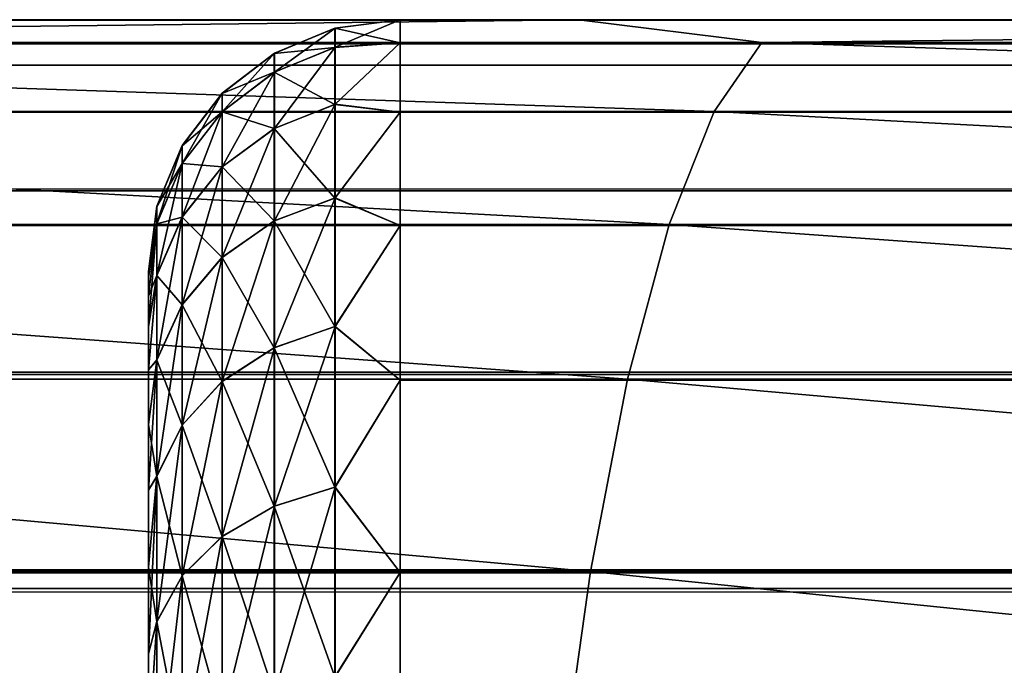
# Model space of a CAD drawing. Extents: x -547 to 547, y 0 to 578.
# Tile 98 of 256: x -529.002 to -528.22, y 577.487 to 578. Entities that reach past the tile are written whole.
import ezdxf

# ---------------------------------------------------------------- set-up
doc = ezdxf.new("R2010")
doc.units = 0
doc.header["$LTSCALE"] = 65.185185
for name, color, linetype in [('148', 7, 'CONTINUOUS'), ('2', 7, 'CONTINUOUS'), ('20', 7, 'CONTINUOUS'), ('212', 7, 'CONTINUOUS'), ('213', 7, 'CONTINUOUS'), ('237', 7, 'CONTINUOUS'), ('238', 7, 'CONTINUOUS'), ('239', 7, 'CONTINUOUS'), ('329', 7, 'CONTINUOUS'), ('719', 7, 'CONTINUOUS'), ('721', 7, 'CONTINUOUS')]:
    doc.layers.add(name, color=color, linetype=linetype)

msp = doc.modelspace()

# ---------------------------------------------------------------- linework, layer by layer
at = {"layer": '148', "color": 7, "linetype": 'CONTINUOUS'}
for points in [[(-528.9, 577.8, -66.5), (-528.9, 577.79509, -66.61301), (-528.9, 577.8, -51.5), (-528.9, 577.8, -66.5)], [(-528.9, 577.8, -51.5), (-528.9, 577.79509, -66.61301), (-528.9, 577.79509, -51.38699), (-528.9, 577.8, -51.5)], [(-528.9, 577.79509, -66.61301), (-528.9, 577.78039, -66.72486), (-528.9, 577.79509, -51.38699), (-528.9, 577.79509, -66.61301)], [(-528.9, 577.79509, -51.38699), (-528.9, 577.78039, -66.72486), (-528.9, 577.78039, -51.27514), (-528.9, 577.79509, -51.38699)], [(-528.9, 577.78039, -66.72486), (-528.9, 577.75583, -66.83588), (-528.9, 577.78039, -51.27514), (-528.9, 577.78039, -66.72486)], [(-528.9, 577.78039, -51.27514), (-528.9, 577.75583, -66.83588), (-528.9, 577.75583, -51.16412), (-528.9, 577.78039, -51.27514)], [(-528.9, 577.75583, -66.83588), (-528.9, 577.72179, -66.94408), (-528.9, 577.75583, -51.16412), (-528.9, 577.75583, -66.83588)], [(-528.9, 577.75583, -51.16412), (-528.9, 577.72179, -66.94408), (-528.9, 577.72179, -51.05592), (-528.9, 577.75583, -51.16412)], [(-528.9, 577.72179, -66.94408), (-528.9, 577.67834, -67.04908), (-528.9, 577.72179, -51.05592), (-528.9, 577.72179, -66.94408)], [(-528.9, 577.72179, -51.05592), (-528.9, 577.67834, -67.04908), (-528.9, 577.67834, -50.95092), (-528.9, 577.72179, -51.05592)], [(-528.9, 577.67834, -67.04908), (-528.9, 577.62602, -67.14965), (-528.9, 577.67834, -50.95092), (-528.9, 577.67834, -67.04908)], [(-528.9, 577.67834, -50.95092), (-528.9, 577.62602, -67.14965), (-528.9, 577.62602, -50.85035), (-528.9, 577.67834, -50.95092)], [(-528.9, 577.62602, -67.14965), (-528.9, 577.56498, -67.24552), (-528.9, 577.62602, -50.85035), (-528.9, 577.62602, -67.14965)], [(-528.9, 577.62602, -50.85035), (-528.9, 577.56498, -67.24552), (-528.9, 577.56498, -50.75448), (-528.9, 577.62602, -50.85035)], [(-528.9, 577.56498, -67.24552), (-528.9, 577.49593, -67.33551), (-528.9, 577.56498, -50.75448), (-528.9, 577.56498, -67.24552)], [(-528.9, 577.56498, -50.75448), (-528.9, 577.49593, -67.33551), (-528.9, 577.49593, -50.66449), (-528.9, 577.56498, -50.75448)], [(-528.9, 577.49593, -67.33551), (-528.9, 577.41924, -67.41924), (-528.9, 577.49593, -50.66449), (-528.9, 577.49593, -67.33551)], [(-528.9, 577.49593, -50.66449), (-528.9, 577.41924, -67.41924), (-528.9, 577.41924, -50.58076), (-528.9, 577.49593, -50.66449)]]:
    msp.add_3dface(points, dxfattribs=at)
at = {"layer": '2', "color": 7, "linetype": 'CONTINUOUS'}
for points in [[(528.7, 578, -66.5), (-528.7, 578, -66.5), (528.7, 578, -51.5), (528.7, 578, -66.5)], [(-528.7, 578, -66.5), (-528.7, 578, -51.5), (528.7, 578, -51.5), (-528.7, 578, -66.5)]]:
    msp.add_3dface(points, dxfattribs=at)
at = {"layer": '20', "color": 7, "linetype": 'CONTINUOUS'}
for points in [[(-530.5, 551.5, 42.9), (-545.5, 577.8, 42.9), (-349, 9.5, 42.9), (-530.5, 551.5, 42.9)], [(-545.5, 577.8, 42.9), (-545.5, 1.5, 42.9), (-349, 9.5, 42.9), (-545.5, 577.8, 42.9)]]:
    msp.add_3dface(points, dxfattribs=at)
at = {"layer": '212', "color": 7, "linetype": 'CONTINUOUS'}
for points in [[(528.7, 578, -66.5), (528.7, 577.98153, -66.73465), (-528.7, 578, -66.5), (528.7, 578, -66.5)], [(-528.7, 578, -66.5), (528.7, 577.98153, -66.73465), (-528.7, 577.98153, -66.73465), (-528.7, 578, -66.5)], [(528.7, 577.98153, -66.73465), (528.7, 577.92658, -66.96353), (-528.7, 577.98153, -66.73465), (528.7, 577.98153, -66.73465)], [(-528.7, 577.98153, -66.73465), (528.7, 577.92658, -66.96353), (-528.7, 577.92658, -66.96353), (-528.7, 577.98153, -66.73465)], [(528.7, 577.92658, -66.96353), (528.7, 577.83651, -67.18099), (-528.7, 577.92658, -66.96353), (528.7, 577.92658, -66.96353)], [(-528.7, 577.92658, -66.96353), (528.7, 577.83651, -67.18099), (-528.7, 577.83651, -67.18099), (-528.7, 577.92658, -66.96353)], [(528.7, 577.83651, -67.18099), (528.7, 577.71353, -67.38168), (-528.7, 577.83651, -67.18099), (528.7, 577.83651, -67.18099)], [(-528.7, 577.83651, -67.18099), (528.7, 577.71353, -67.38168), (-528.7, 577.71353, -67.38168), (-528.7, 577.83651, -67.18099)], [(528.7, 577.71353, -67.38168), (528.7, 577.56066, -67.56066), (-528.7, 577.71353, -67.38168), (528.7, 577.71353, -67.38168)], [(-528.7, 577.71353, -67.38168), (528.7, 577.56066, -67.56066), (-528.7, 577.56066, -67.56066), (-528.7, 577.71353, -67.38168)], [(528.7, 577.56066, -67.56066), (528.7, 577.38168, -67.71353), (-528.7, 577.56066, -67.56066), (528.7, 577.56066, -67.56066)], [(-528.7, 577.56066, -67.56066), (528.7, 577.38168, -67.71353), (-528.7, 577.38168, -67.71353), (-528.7, 577.56066, -67.56066)]]:
    msp.add_3dface(points, dxfattribs=at)
at = {"layer": '213', "color": 7, "linetype": 'CONTINUOUS'}
for points in [[(528.7, 578, -51.5), (-528.7, 578, -51.5), (-528.7, 577.98153, -51.26535), (528.7, 578, -51.5)], [(528.7, 577.98153, -51.26535), (528.7, 578, -51.5), (-528.7, 577.98153, -51.26535), (528.7, 577.98153, -51.26535)], [(528.7, 577.92658, -51.03647), (528.7, 577.98153, -51.26535), (-528.7, 577.92658, -51.03647), (528.7, 577.92658, -51.03647)], [(-528.7, 577.92658, -51.03647), (528.7, 577.98153, -51.26535), (-528.7, 577.98153, -51.26535), (-528.7, 577.92658, -51.03647)], [(528.7, 577.83651, -50.81901), (528.7, 577.92658, -51.03647), (-528.7, 577.83651, -50.81901), (528.7, 577.83651, -50.81901)], [(-528.7, 577.83651, -50.81901), (528.7, 577.92658, -51.03647), (-528.7, 577.92658, -51.03647), (-528.7, 577.83651, -50.81901)], [(528.7, 577.71353, -50.61832), (528.7, 577.83651, -50.81901), (-528.7, 577.71353, -50.61832), (528.7, 577.71353, -50.61832)], [(-528.7, 577.71353, -50.61832), (528.7, 577.83651, -50.81901), (-528.7, 577.83651, -50.81901), (-528.7, 577.71353, -50.61832)], [(528.7, 577.56066, -50.43934), (528.7, 577.71353, -50.61832), (-528.7, 577.56066, -50.43934), (528.7, 577.56066, -50.43934)], [(-528.7, 577.56066, -50.43934), (528.7, 577.71353, -50.61832), (-528.7, 577.71353, -50.61832), (-528.7, 577.56066, -50.43934)], [(528.7, 577.38168, -50.28647), (528.7, 577.56066, -50.43934), (-528.7, 577.38168, -50.28647), (528.7, 577.38168, -50.28647)], [(-528.7, 577.38168, -50.28647), (528.7, 577.56066, -50.43934), (-528.7, 577.56066, -50.43934), (-528.7, 577.38168, -50.28647)]]:
    msp.add_3dface(points, dxfattribs=at)
at = {"layer": '237', "color": 7, "linetype": 'CONTINUOUS'}
for points in [[(-528.7, 578, -66.5), (-528.7, 577.98153, -66.73465), (-528.75176, 577.99319, -66.5), (-528.7, 578, -66.5)], [(-528.80005, 577.97318, -66.5), (-528.75176, 577.99319, -66.5), (-528.75176, 577.97799, -66.7125), (-528.80005, 577.97318, -66.5)], [(-528.75176, 577.99319, -66.5), (-528.7, 577.98153, -66.73465), (-528.75176, 577.97799, -66.7125), (-528.75176, 577.99319, -66.5)], [(-528.7, 577.98153, -66.73465), (-528.7, 577.92658, -66.96353), (-528.75176, 577.9327, -66.92068), (-528.7, 577.98153, -66.73465)], [(-528.75176, 577.97799, -66.7125), (-528.7, 577.98153, -66.73465), (-528.75176, 577.9327, -66.92068), (-528.75176, 577.97799, -66.7125)], [(-528.8415, 577.94135, -66.5), (-528.80005, 577.97318, -66.5), (-528.80005, 577.95818, -66.70966), (-528.8415, 577.94135, -66.5)], [(-528.80005, 577.97318, -66.5), (-528.75176, 577.97799, -66.7125), (-528.80005, 577.95818, -66.70966), (-528.80005, 577.97318, -66.5)], [(-528.75176, 577.97799, -66.7125), (-528.75176, 577.9327, -66.92068), (-528.80005, 577.95818, -66.70966), (-528.75176, 577.97799, -66.7125)], [(-528.8415, 577.94135, -66.5), (-528.80005, 577.95818, -66.70966), (-528.8415, 577.92668, -66.70513), (-528.8415, 577.94135, -66.5)], [(-528.80005, 577.95818, -66.70966), (-528.80005, 577.9135, -66.91504), (-528.8415, 577.92668, -66.70513), (-528.80005, 577.95818, -66.70966)], [(-528.80005, 577.95818, -66.70966), (-528.75176, 577.9327, -66.92068), (-528.80005, 577.9135, -66.91504), (-528.80005, 577.95818, -66.70966)], [(-528.87328, 577.89986, -66.5), (-528.8415, 577.94135, -66.5), (-528.8415, 577.92668, -66.70513), (-528.87328, 577.89986, -66.5)], [(-528.75176, 577.9327, -66.92068), (-528.75176, 577.85825, -67.12029), (-528.80005, 577.9135, -66.91504), (-528.75176, 577.9327, -66.92068)], [(-528.75176, 577.9327, -66.92068), (-528.7, 577.92658, -66.96353), (-528.75176, 577.85825, -67.12029), (-528.75176, 577.9327, -66.92068)], [(-528.87328, 577.89986, -66.5), (-528.8415, 577.92668, -66.70513), (-528.87328, 577.88562, -66.69922), (-528.87328, 577.89986, -66.5)], [(-528.8415, 577.92668, -66.70513), (-528.8415, 577.88296, -66.90607), (-528.87328, 577.88562, -66.69922), (-528.8415, 577.92668, -66.70513)], [(-528.8415, 577.92668, -66.70513), (-528.80005, 577.9135, -66.91504), (-528.8415, 577.88296, -66.90607), (-528.8415, 577.92668, -66.70513)], [(-528.7, 577.92658, -66.96353), (-528.7, 577.83651, -67.18099), (-528.75176, 577.85825, -67.12029), (-528.7, 577.92658, -66.96353)], [(-528.80005, 577.9135, -66.91504), (-528.80005, 577.84005, -67.11198), (-528.8415, 577.88296, -66.90607), (-528.80005, 577.9135, -66.91504)], [(-528.80005, 577.9135, -66.91504), (-528.75176, 577.85825, -67.12029), (-528.80005, 577.84005, -67.11198), (-528.80005, 577.9135, -66.91504)], [(-528.89324, 577.85156, -66.5), (-528.87328, 577.89986, -66.5), (-528.87328, 577.88562, -66.69922), (-528.89324, 577.85156, -66.5)], [(-528.89324, 577.85156, -66.5), (-528.87328, 577.88562, -66.69922), (-528.89324, 577.8378, -66.69235), (-528.89324, 577.85156, -66.5)], [(-528.87328, 577.88562, -66.69922), (-528.87328, 577.84316, -66.89439), (-528.89324, 577.8378, -66.69235), (-528.87328, 577.88562, -66.69922)], [(-528.87328, 577.88562, -66.69922), (-528.8415, 577.88296, -66.90607), (-528.87328, 577.84316, -66.89439), (-528.87328, 577.88562, -66.69922)], [(-528.8415, 577.88296, -66.90607), (-528.8415, 577.8111, -67.09876), (-528.87328, 577.84316, -66.89439), (-528.8415, 577.88296, -66.90607)], [(-528.8415, 577.88296, -66.90607), (-528.80005, 577.84005, -67.11198), (-528.8415, 577.8111, -67.09876), (-528.8415, 577.88296, -66.90607)], [(-528.75176, 577.85825, -67.12029), (-528.75176, 577.75615, -67.30728), (-528.80005, 577.84005, -67.11198), (-528.75176, 577.85825, -67.12029)], [(-528.75176, 577.85825, -67.12029), (-528.7, 577.83651, -67.18099), (-528.75176, 577.75615, -67.30728), (-528.75176, 577.85825, -67.12029)], [(-528.9, 577.8, -66.5), (-528.89324, 577.85156, -66.5), (-528.89324, 577.8378, -66.69235), (-528.9, 577.8, -66.5)], [(-528.9, 577.78039, -66.72486), (-528.9, 577.79509, -66.61301), (-528.89324, 577.8378, -66.69235), (-528.9, 577.78039, -66.72486)], [(-528.9, 577.78039, -66.72486), (-528.89324, 577.8378, -66.69235), (-528.89324, 577.79681, -66.88078), (-528.9, 577.78039, -66.72486)], [(-528.9, 577.79509, -66.61301), (-528.9, 577.8, -66.5), (-528.89324, 577.8378, -66.69235), (-528.9, 577.79509, -66.61301)], [(-528.87328, 577.84316, -66.89439), (-528.87328, 577.77336, -67.08152), (-528.89324, 577.79681, -66.88078), (-528.87328, 577.84316, -66.89439)], [(-528.89324, 577.8378, -66.69235), (-528.87328, 577.84316, -66.89439), (-528.89324, 577.79681, -66.88078), (-528.89324, 577.8378, -66.69235)], [(-528.87328, 577.84316, -66.89439), (-528.8415, 577.8111, -67.09876), (-528.87328, 577.77336, -67.08152), (-528.87328, 577.84316, -66.89439)], [(-528.80005, 577.84005, -67.11198), (-528.80005, 577.73932, -67.29646), (-528.8415, 577.8111, -67.09876), (-528.80005, 577.84005, -67.11198)], [(-528.80005, 577.84005, -67.11198), (-528.75176, 577.75615, -67.30728), (-528.80005, 577.73932, -67.29646), (-528.80005, 577.84005, -67.11198)], [(-528.7, 577.83651, -67.18099), (-528.7, 577.71353, -67.38168), (-528.75176, 577.75615, -67.30728), (-528.7, 577.83651, -67.18099)], [(-528.8415, 577.8111, -67.09876), (-528.8415, 577.71254, -67.27925), (-528.87328, 577.77336, -67.08152), (-528.8415, 577.8111, -67.09876)], [(-528.8415, 577.8111, -67.09876), (-528.80005, 577.73932, -67.29646), (-528.8415, 577.71254, -67.27925), (-528.8415, 577.8111, -67.09876)], [(-528.9, 577.72179, -66.94408), (-528.9, 577.75583, -66.83588), (-528.89324, 577.79681, -66.88078), (-528.9, 577.72179, -66.94408)], [(-528.9, 577.72179, -66.94408), (-528.89324, 577.79681, -66.88078), (-528.89324, 577.72942, -67.06146), (-528.9, 577.72179, -66.94408)], [(-528.9, 577.75583, -66.83588), (-528.9, 577.78039, -66.72486), (-528.89324, 577.79681, -66.88078), (-528.9, 577.75583, -66.83588)], [(-528.89324, 577.79681, -66.88078), (-528.87328, 577.77336, -67.08152), (-528.89324, 577.72942, -67.06146), (-528.89324, 577.79681, -66.88078)], [(-528.87328, 577.77336, -67.08152), (-528.87328, 577.67764, -67.25682), (-528.89324, 577.72942, -67.06146), (-528.87328, 577.77336, -67.08152)], [(-528.87328, 577.77336, -67.08152), (-528.8415, 577.71254, -67.27925), (-528.87328, 577.67764, -67.25682), (-528.87328, 577.77336, -67.08152)], [(-528.75176, 577.75615, -67.30728), (-528.75176, 577.62847, -67.47783), (-528.80005, 577.73932, -67.29646), (-528.75176, 577.75615, -67.30728)], [(-528.75176, 577.75615, -67.30728), (-528.7, 577.71353, -67.38168), (-528.75176, 577.62847, -67.47783), (-528.75176, 577.75615, -67.30728)], [(-528.80005, 577.73932, -67.29646), (-528.80005, 577.61335, -67.46473), (-528.8415, 577.71254, -67.27925), (-528.80005, 577.73932, -67.29646)], [(-528.80005, 577.73932, -67.29646), (-528.75176, 577.62847, -67.47783), (-528.80005, 577.61335, -67.46473), (-528.80005, 577.73932, -67.29646)], [(-528.9, 577.67834, -67.04908), (-528.9, 577.72179, -66.94408), (-528.89324, 577.72942, -67.06146), (-528.9, 577.67834, -67.04908)], [(-528.9, 577.67834, -67.04908), (-528.89324, 577.72942, -67.06146), (-528.89324, 577.63701, -67.23071), (-528.9, 577.67834, -67.04908)], [(-528.89324, 577.72942, -67.06146), (-528.87328, 577.67764, -67.25682), (-528.89324, 577.63701, -67.23071), (-528.89324, 577.72942, -67.06146)], [(-528.8415, 577.71254, -67.27925), (-528.8415, 577.5893, -67.44388), (-528.87328, 577.67764, -67.25682), (-528.8415, 577.71254, -67.27925)], [(-528.8415, 577.71254, -67.27925), (-528.80005, 577.61335, -67.46473), (-528.8415, 577.5893, -67.44388), (-528.8415, 577.71254, -67.27925)], [(-528.7, 577.71353, -67.38168), (-528.7, 577.56066, -67.56066), (-528.75176, 577.62847, -67.47783), (-528.7, 577.71353, -67.38168)], [(-528.9, 577.62602, -67.14965), (-528.9, 577.67834, -67.04908), (-528.89324, 577.63701, -67.23071), (-528.9, 577.62602, -67.14965)], [(-528.87328, 577.67764, -67.25682), (-528.87328, 577.55795, -67.41672), (-528.89324, 577.63701, -67.23071), (-528.87328, 577.67764, -67.25682)], [(-528.87328, 577.67764, -67.25682), (-528.8415, 577.5893, -67.44388), (-528.87328, 577.55795, -67.41672), (-528.87328, 577.67764, -67.25682)], [(-528.9, 577.56498, -67.24552), (-528.9, 577.62602, -67.14965), (-528.89324, 577.63701, -67.23071), (-528.9, 577.56498, -67.24552)], [(-528.9, 577.56498, -67.24552), (-528.89324, 577.63701, -67.23071), (-528.89324, 577.52144, -67.38508), (-528.9, 577.56498, -67.24552)], [(-528.89324, 577.63701, -67.23071), (-528.87328, 577.55795, -67.41672), (-528.89324, 577.52144, -67.38508), (-528.89324, 577.63701, -67.23071)], [(-528.75176, 577.62847, -67.47783), (-528.75176, 577.47783, -67.62847), (-528.80005, 577.61335, -67.46473), (-528.75176, 577.62847, -67.47783)], [(-528.75176, 577.62847, -67.47783), (-528.7, 577.56066, -67.56066), (-528.75176, 577.47783, -67.62847), (-528.75176, 577.62847, -67.47783)], [(-528.80005, 577.61335, -67.46473), (-528.80005, 577.46473, -67.61335), (-528.8415, 577.5893, -67.44388), (-528.80005, 577.61335, -67.46473)], [(-528.80005, 577.61335, -67.46473), (-528.75176, 577.47783, -67.62847), (-528.80005, 577.46473, -67.61335), (-528.80005, 577.61335, -67.46473)], [(-528.8415, 577.5893, -67.44388), (-528.8415, 577.44388, -67.5893), (-528.87328, 577.55795, -67.41672), (-528.8415, 577.5893, -67.44388)], [(-528.8415, 577.5893, -67.44388), (-528.80005, 577.46473, -67.61335), (-528.8415, 577.44388, -67.5893), (-528.8415, 577.5893, -67.44388)], [(-528.9, 577.49593, -67.33551), (-528.9, 577.56498, -67.24552), (-528.89324, 577.52144, -67.38508), (-528.9, 577.49593, -67.33551)], [(-528.87328, 577.55795, -67.41672), (-528.87328, 577.41672, -67.55795), (-528.89324, 577.52144, -67.38508), (-528.87328, 577.55795, -67.41672)], [(-528.87328, 577.55795, -67.41672), (-528.8415, 577.44388, -67.5893), (-528.87328, 577.41672, -67.55795), (-528.87328, 577.55795, -67.41672)], [(-528.7, 577.56066, -67.56066), (-528.7, 577.38168, -67.71353), (-528.75176, 577.47783, -67.62847), (-528.7, 577.56066, -67.56066)], [(-528.9, 577.41924, -67.41924), (-528.9, 577.49593, -67.33551), (-528.89324, 577.52144, -67.38508), (-528.9, 577.41924, -67.41924)], [(-528.9, 577.41924, -67.41924), (-528.89324, 577.52144, -67.38508), (-528.89324, 577.38508, -67.52144), (-528.9, 577.41924, -67.41924)], [(-528.89324, 577.52144, -67.38508), (-528.87328, 577.41672, -67.55795), (-528.89324, 577.38508, -67.52144), (-528.89324, 577.52144, -67.38508)]]:
    msp.add_3dface(points, dxfattribs=at)
at = {"layer": '238', "color": 7, "linetype": 'CONTINUOUS'}
for points in [[(-528.7, 578, -51.5), (-528.7, 578, -66.5), (-528.75176, 577.99319, -66.5), (-528.7, 578, -51.5)], [(-528.75156, 577.99324, -51.5), (-528.7, 578, -51.5), (-528.75176, 577.99319, -66.5), (-528.75156, 577.99324, -51.5)], [(-528.80005, 577.97318, -66.5), (-528.79986, 577.97328, -51.5), (-528.75176, 577.99319, -66.5), (-528.80005, 577.97318, -66.5)], [(-528.79986, 577.97328, -51.5), (-528.75156, 577.99324, -51.5), (-528.75176, 577.99319, -66.5), (-528.79986, 577.97328, -51.5)], [(-528.8415, 577.94135, -66.5), (-528.84135, 577.9415, -51.5), (-528.80005, 577.97318, -66.5), (-528.8415, 577.94135, -66.5)], [(-528.84135, 577.9415, -51.5), (-528.79986, 577.97328, -51.5), (-528.80005, 577.97318, -66.5), (-528.84135, 577.9415, -51.5)], [(-528.87328, 577.89986, -66.5), (-528.87318, 577.90005, -51.5), (-528.8415, 577.94135, -66.5), (-528.87328, 577.89986, -66.5)], [(-528.87318, 577.90005, -51.5), (-528.84135, 577.9415, -51.5), (-528.8415, 577.94135, -66.5), (-528.87318, 577.90005, -51.5)], [(-528.89324, 577.85156, -66.5), (-528.89319, 577.85176, -51.5), (-528.87328, 577.89986, -66.5), (-528.89324, 577.85156, -66.5)], [(-528.89319, 577.85176, -51.5), (-528.87318, 577.90005, -51.5), (-528.87328, 577.89986, -66.5), (-528.89319, 577.85176, -51.5)], [(-528.9, 577.8, -66.5), (-528.9, 577.8, -51.5), (-528.89319, 577.85176, -51.5), (-528.9, 577.8, -66.5)], [(-528.9, 577.8, -66.5), (-528.89319, 577.85176, -51.5), (-528.89324, 577.85156, -66.5), (-528.9, 577.8, -66.5)]]:
    msp.add_3dface(points, dxfattribs=at)
at = {"layer": '239', "color": 7, "linetype": 'CONTINUOUS'}
for points in [[(-528.7, 577.98153, -51.26535), (-528.7, 578, -51.5), (-528.75156, 577.97804, -51.28749), (-528.7, 577.98153, -51.26535)], [(-528.75156, 577.97804, -51.28749), (-528.7, 578, -51.5), (-528.75156, 577.99324, -51.5), (-528.75156, 577.97804, -51.28749)], [(-528.75156, 577.97804, -51.28749), (-528.75156, 577.99324, -51.5), (-528.79986, 577.95829, -51.29033), (-528.75156, 577.97804, -51.28749)], [(-528.79986, 577.95829, -51.29033), (-528.75156, 577.99324, -51.5), (-528.79986, 577.97328, -51.5), (-528.79986, 577.95829, -51.29033)], [(-528.7, 577.92658, -51.03647), (-528.7, 577.98153, -51.26535), (-528.75156, 577.93275, -51.07931), (-528.7, 577.92658, -51.03647)], [(-528.75156, 577.93275, -51.07931), (-528.7, 577.98153, -51.26535), (-528.75156, 577.97804, -51.28749), (-528.75156, 577.93275, -51.07931)], [(-528.79986, 577.95829, -51.29033), (-528.79986, 577.97328, -51.5), (-528.84135, 577.92682, -51.29485), (-528.79986, 577.95829, -51.29033)], [(-528.84135, 577.92682, -51.29485), (-528.79986, 577.97328, -51.5), (-528.84135, 577.9415, -51.5), (-528.84135, 577.92682, -51.29485)], [(-528.75156, 577.93275, -51.07931), (-528.75156, 577.97804, -51.28749), (-528.79986, 577.91361, -51.08493), (-528.75156, 577.93275, -51.07931)], [(-528.79986, 577.91361, -51.08493), (-528.75156, 577.97804, -51.28749), (-528.79986, 577.95829, -51.29033), (-528.79986, 577.91361, -51.08493)], [(-528.79986, 577.91361, -51.08493), (-528.79986, 577.95829, -51.29033), (-528.84135, 577.8831, -51.09388), (-528.79986, 577.91361, -51.08493)], [(-528.84135, 577.8831, -51.09388), (-528.79986, 577.95829, -51.29033), (-528.84135, 577.92682, -51.29485), (-528.84135, 577.8831, -51.09388)], [(-528.84135, 577.92682, -51.29485), (-528.84135, 577.9415, -51.5), (-528.87318, 577.88579, -51.30075), (-528.84135, 577.92682, -51.29485)], [(-528.87318, 577.88579, -51.30075), (-528.84135, 577.9415, -51.5), (-528.87318, 577.90005, -51.5), (-528.87318, 577.88579, -51.30075)], [(-528.75156, 577.8583, -50.87969), (-528.75156, 577.93275, -51.07931), (-528.79986, 577.84015, -50.88798), (-528.75156, 577.8583, -50.87969)], [(-528.79986, 577.84015, -50.88798), (-528.75156, 577.93275, -51.07931), (-528.79986, 577.91361, -51.08493), (-528.79986, 577.84015, -50.88798)], [(-528.75156, 577.8583, -50.87969), (-528.7, 577.92658, -51.03647), (-528.75156, 577.93275, -51.07931), (-528.75156, 577.8583, -50.87969)], [(-528.84135, 577.8831, -51.09388), (-528.84135, 577.92682, -51.29485), (-528.87318, 577.84333, -51.10556), (-528.84135, 577.8831, -51.09388)], [(-528.87318, 577.84333, -51.10556), (-528.84135, 577.92682, -51.29485), (-528.87318, 577.88579, -51.30075), (-528.87318, 577.84333, -51.10556)], [(-528.7, 577.83651, -50.81901), (-528.7, 577.92658, -51.03647), (-528.75156, 577.8583, -50.87969), (-528.7, 577.83651, -50.81901)], [(-528.79986, 577.84015, -50.88798), (-528.79986, 577.91361, -51.08493), (-528.84135, 577.81123, -50.90118), (-528.79986, 577.84015, -50.88798)], [(-528.84135, 577.81123, -50.90118), (-528.79986, 577.91361, -51.08493), (-528.84135, 577.8831, -51.09388), (-528.84135, 577.81123, -50.90118)], [(-528.87318, 577.88579, -51.30075), (-528.87318, 577.90005, -51.5), (-528.89319, 577.838, -51.30762), (-528.87318, 577.88579, -51.30075)], [(-528.89319, 577.838, -51.30762), (-528.87318, 577.90005, -51.5), (-528.89319, 577.85176, -51.5), (-528.89319, 577.838, -51.30762)], [(-528.87318, 577.84333, -51.10556), (-528.87318, 577.88579, -51.30075), (-528.89319, 577.79701, -51.11916), (-528.87318, 577.84333, -51.10556)], [(-528.89319, 577.79701, -51.11916), (-528.87318, 577.88579, -51.30075), (-528.89319, 577.838, -51.30762), (-528.89319, 577.79701, -51.11916)], [(-528.84135, 577.81123, -50.90118), (-528.84135, 577.8831, -51.09388), (-528.87318, 577.77353, -50.9184), (-528.84135, 577.81123, -50.90118)], [(-528.87318, 577.77353, -50.9184), (-528.84135, 577.8831, -51.09388), (-528.87318, 577.84333, -51.10556), (-528.87318, 577.77353, -50.9184)], [(-528.75156, 577.75619, -50.69269), (-528.75156, 577.8583, -50.87969), (-528.79986, 577.73941, -50.70348), (-528.75156, 577.75619, -50.69269)], [(-528.79986, 577.73941, -50.70348), (-528.75156, 577.8583, -50.87969), (-528.79986, 577.84015, -50.88798), (-528.79986, 577.73941, -50.70348)], [(-528.75156, 577.75619, -50.69269), (-528.7, 577.83651, -50.81901), (-528.75156, 577.8583, -50.87969), (-528.75156, 577.75619, -50.69269)], [(-528.9, 577.8, -51.5), (-528.9, 577.79509, -51.38699), (-528.89319, 577.85176, -51.5), (-528.9, 577.8, -51.5)], [(-528.9, 577.79509, -51.38699), (-528.89319, 577.838, -51.30762), (-528.89319, 577.85176, -51.5), (-528.9, 577.79509, -51.38699)], [(-528.9, 577.79509, -51.38699), (-528.9, 577.78039, -51.27514), (-528.89319, 577.838, -51.30762), (-528.9, 577.79509, -51.38699)], [(-528.9, 577.78039, -51.27514), (-528.9, 577.75583, -51.16412), (-528.89319, 577.838, -51.30762), (-528.9, 577.78039, -51.27514)], [(-528.9, 577.75583, -51.16412), (-528.89319, 577.79701, -51.11916), (-528.89319, 577.838, -51.30762), (-528.9, 577.75583, -51.16412)], [(-528.87318, 577.77353, -50.9184), (-528.87318, 577.84333, -51.10556), (-528.89319, 577.72961, -50.93846), (-528.87318, 577.77353, -50.9184)], [(-528.89319, 577.72961, -50.93846), (-528.87318, 577.84333, -51.10556), (-528.89319, 577.79701, -51.11916), (-528.89319, 577.72961, -50.93846)], [(-528.79986, 577.73941, -50.70348), (-528.79986, 577.84015, -50.88798), (-528.84135, 577.71266, -50.72067), (-528.79986, 577.73941, -50.70348)], [(-528.84135, 577.71266, -50.72067), (-528.79986, 577.84015, -50.88798), (-528.84135, 577.81123, -50.90118), (-528.84135, 577.71266, -50.72067)], [(-528.7, 577.71353, -50.61832), (-528.7, 577.83651, -50.81901), (-528.75156, 577.75619, -50.69269), (-528.7, 577.71353, -50.61832)], [(-528.84135, 577.71266, -50.72067), (-528.84135, 577.81123, -50.90118), (-528.87318, 577.67779, -50.74308), (-528.84135, 577.71266, -50.72067)], [(-528.87318, 577.67779, -50.74308), (-528.84135, 577.81123, -50.90118), (-528.87318, 577.77353, -50.9184), (-528.87318, 577.67779, -50.74308)], [(-528.9, 577.75583, -51.16412), (-528.9, 577.72179, -51.05592), (-528.89319, 577.79701, -51.11916), (-528.9, 577.75583, -51.16412)], [(-528.9, 577.72179, -51.05592), (-528.89319, 577.72961, -50.93846), (-528.89319, 577.79701, -51.11916), (-528.9, 577.72179, -51.05592)], [(-528.87318, 577.67779, -50.74308), (-528.87318, 577.77353, -50.9184), (-528.89319, 577.63718, -50.76918), (-528.87318, 577.67779, -50.74308)], [(-528.89319, 577.63718, -50.76918), (-528.87318, 577.77353, -50.9184), (-528.89319, 577.72961, -50.93846), (-528.89319, 577.63718, -50.76918)], [(-528.75156, 577.62851, -50.52214), (-528.75156, 577.75619, -50.69269), (-528.79986, 577.61343, -50.5352), (-528.75156, 577.62851, -50.52214)], [(-528.79986, 577.61343, -50.5352), (-528.75156, 577.75619, -50.69269), (-528.79986, 577.73941, -50.70348), (-528.79986, 577.61343, -50.5352)], [(-528.75156, 577.62851, -50.52214), (-528.7, 577.71353, -50.61832), (-528.75156, 577.75619, -50.69269), (-528.75156, 577.62851, -50.52214)], [(-528.79986, 577.61343, -50.5352), (-528.79986, 577.73941, -50.70348), (-528.84135, 577.58941, -50.55602), (-528.79986, 577.61343, -50.5352)], [(-528.84135, 577.58941, -50.55602), (-528.79986, 577.73941, -50.70348), (-528.84135, 577.71266, -50.72067), (-528.84135, 577.58941, -50.55602)], [(-528.9, 577.72179, -51.05592), (-528.9, 577.67834, -50.95092), (-528.89319, 577.72961, -50.93846), (-528.9, 577.72179, -51.05592)], [(-528.9, 577.67834, -50.95092), (-528.9, 577.62602, -50.85035), (-528.89319, 577.72961, -50.93846), (-528.9, 577.67834, -50.95092)], [(-528.9, 577.62602, -50.85035), (-528.89319, 577.63718, -50.76918), (-528.89319, 577.72961, -50.93846), (-528.9, 577.62602, -50.85035)], [(-528.84135, 577.58941, -50.55602), (-528.84135, 577.71266, -50.72067), (-528.87318, 577.55808, -50.58317), (-528.84135, 577.58941, -50.55602)], [(-528.87318, 577.55808, -50.58317), (-528.84135, 577.71266, -50.72067), (-528.87318, 577.67779, -50.74308), (-528.87318, 577.55808, -50.58317)], [(-528.7, 577.56066, -50.43934), (-528.7, 577.71353, -50.61832), (-528.75156, 577.62851, -50.52214), (-528.7, 577.56066, -50.43934)], [(-528.87318, 577.55808, -50.58317), (-528.87318, 577.67779, -50.74308), (-528.89319, 577.52159, -50.61478), (-528.87318, 577.55808, -50.58317)], [(-528.89319, 577.52159, -50.61478), (-528.87318, 577.67779, -50.74308), (-528.89319, 577.63718, -50.76918), (-528.89319, 577.52159, -50.61478)], [(-528.9, 577.62602, -50.85035), (-528.9, 577.56498, -50.75448), (-528.89319, 577.63718, -50.76918), (-528.9, 577.62602, -50.85035)], [(-528.9, 577.56498, -50.75448), (-528.9, 577.49593, -50.66449), (-528.89319, 577.63718, -50.76918), (-528.9, 577.56498, -50.75448)], [(-528.9, 577.49593, -50.66449), (-528.89319, 577.52159, -50.61478), (-528.89319, 577.63718, -50.76918), (-528.9, 577.49593, -50.66449)], [(-528.75156, 577.47786, -50.37149), (-528.75156, 577.62851, -50.52214), (-528.79986, 577.4648, -50.38657), (-528.75156, 577.47786, -50.37149)], [(-528.79986, 577.4648, -50.38657), (-528.75156, 577.62851, -50.52214), (-528.79986, 577.61343, -50.5352), (-528.79986, 577.4648, -50.38657)], [(-528.75156, 577.47786, -50.37149), (-528.7, 577.56066, -50.43934), (-528.75156, 577.62851, -50.52214), (-528.75156, 577.47786, -50.37149)], [(-528.79986, 577.4648, -50.38657), (-528.79986, 577.61343, -50.5352), (-528.84135, 577.44398, -50.41059), (-528.79986, 577.4648, -50.38657)], [(-528.84135, 577.44398, -50.41059), (-528.79986, 577.61343, -50.5352), (-528.84135, 577.58941, -50.55602), (-528.84135, 577.44398, -50.41059)], [(-528.84135, 577.44398, -50.41059), (-528.84135, 577.58941, -50.55602), (-528.87318, 577.41683, -50.44192), (-528.84135, 577.44398, -50.41059)], [(-528.87318, 577.41683, -50.44192), (-528.84135, 577.58941, -50.55602), (-528.87318, 577.55808, -50.58317), (-528.87318, 577.41683, -50.44192)], [(-528.87318, 577.41683, -50.44192), (-528.87318, 577.55808, -50.58317), (-528.89319, 577.38522, -50.47841), (-528.87318, 577.41683, -50.44192)], [(-528.89319, 577.38522, -50.47841), (-528.87318, 577.55808, -50.58317), (-528.89319, 577.52159, -50.61478), (-528.89319, 577.38522, -50.47841)], [(-528.7, 577.38168, -50.28647), (-528.7, 577.56066, -50.43934), (-528.75156, 577.47786, -50.37149), (-528.7, 577.38168, -50.28647)], [(-528.9, 577.49593, -50.66449), (-528.9, 577.41924, -50.58076), (-528.89319, 577.52159, -50.61478), (-528.9, 577.49593, -50.66449)], [(-528.9, 577.41924, -50.58076), (-528.89319, 577.38522, -50.47841), (-528.89319, 577.52159, -50.61478), (-528.9, 577.41924, -50.58076)]]:
    msp.add_3dface(points, dxfattribs=at)
at = {"layer": '329', "color": 7, "linetype": 'CONTINUOUS'}
for points in [[(545.5, 578, 46), (545.5, 578, 44.5), (-545.5, 578, 44.5), (545.5, 578, 46)], [(545.42218, 578, 47.78445), (545.5, 578, 46), (-545.5, 578, 44.5), (545.42218, 578, 47.78445)], [(525, 578, 66.5), (526.78446, 578, 66.42218), (-545.5, 578, 44.5), (525, 578, 66.5)], [(0, 578, 66.5), (525, 578, 66.5), (-545.5, 578, 44.5), (0, 578, 66.5)], [(526.78446, 578, 66.42218), (528.55799, 578, 66.18887), (-545.5, 578, 44.5), (526.78446, 578, 66.42218)], [(528.55799, 578, 66.18887), (530.30411, 578, 65.80192), (-545.5, 578, 44.5), (528.55799, 578, 66.18887)], [(530.30411, 578, 65.80192), (532.01005, 578, 65.26418), (-545.5, 578, 44.5), (530.30411, 578, 65.80192)], [(532.01005, 578, 65.26418), (533.66259, 578, 64.5798), (-545.5, 578, 44.5), (532.01005, 578, 65.26418)], [(533.66259, 578, 64.5798), (535.24921, 578, 63.75396), (-545.5, 578, 44.5), (533.66259, 578, 64.5798)], [(535.24921, 578, 63.75396), (536.75781, 578, 62.79295), (-545.5, 578, 44.5), (535.24921, 578, 63.75396)], [(536.75781, 578, 62.79295), (538.1769, 578, 61.70409), (-545.5, 578, 44.5), (536.75781, 578, 62.79295)], [(538.1769, 578, 61.70409), (539.49568, 578, 60.49567), (-545.5, 578, 44.5), (538.1769, 578, 61.70409)], [(539.49568, 578, 60.49567), (540.70409, 578, 59.17689), (-545.5, 578, 44.5), (539.49568, 578, 60.49567)], [(540.70409, 578, 59.17689), (541.79295, 578, 57.7578), (-545.5, 578, 44.5), (540.70409, 578, 59.17689)], [(541.79295, 578, 57.7578), (542.75396, 578, 56.2492), (-545.5, 578, 44.5), (541.79295, 578, 57.7578)], [(542.75396, 578, 56.2492), (543.5798, 578, 54.66258), (-545.5, 578, 44.5), (542.75396, 578, 56.2492)], [(543.5798, 578, 54.66258), (544.26419, 578, 53.01004), (-545.5, 578, 44.5), (543.5798, 578, 54.66258)], [(544.26419, 578, 53.01004), (544.80192, 578, 51.30411), (-545.5, 578, 44.5), (544.26419, 578, 53.01004)], [(544.80192, 578, 51.30411), (545.18887, 578, 49.55799), (-545.5, 578, 44.5), (544.80192, 578, 51.30411)], [(545.18887, 578, 49.55799), (545.42218, 578, 47.78445), (-545.5, 578, 44.5), (545.18887, 578, 49.55799)], [(-525, 578, 66.5), (0, 578, 66.5), (-545.5, 578, 44.5), (-525, 578, 66.5)], [(-526.78445, 578, 66.42218), (-525, 578, 66.5), (-545.5, 578, 44.5), (-526.78445, 578, 66.42218)], [(-530.30411, 578, 65.80192), (-528.55799, 578, 66.18887), (-545.5, 578, 44.5), (-530.30411, 578, 65.80192)], [(-528.55799, 578, 66.18887), (-526.78445, 578, 66.42218), (-545.5, 578, 44.5), (-528.55799, 578, 66.18887)]]:
    msp.add_3dface(points, dxfattribs=at)
at = {"layer": '719', "color": 7, "linetype": 'CONTINUOUS'}
for points in [[(-545.5, 578, 44.5), (545.5, 578, 44.5), (545.5, 577.98153, 44.26535), (-545.5, 578, 44.5)], [(-545.5, 577.98152, 44.2653), (-545.5, 578, 44.5), (545.5, 577.98153, 44.26535), (-545.5, 577.98152, 44.2653)], [(545.5, 577.92651, 44.03625), (-545.5, 577.98152, 44.2653), (545.5, 577.98153, 44.26535), (545.5, 577.92651, 44.03625)], [(-545.5, 577.96451, 44.17566), (-545.5, 577.98152, 44.2653), (545.5, 577.92651, 44.03625), (-545.5, 577.96451, 44.17566)], [(-545.5, 577.92655, 44.03638), (-545.5, 577.96451, 44.17566), (545.5, 577.92651, 44.03625), (-545.5, 577.92655, 44.03638)], [(-545.5, 577.86447, 43.87693), (-545.5, 577.92655, 44.03638), (545.5, 577.92651, 44.03625), (-545.5, 577.86447, 43.87693)], [(545.5, 577.8363, 43.81859), (-545.5, 577.86447, 43.87693), (545.5, 577.92651, 44.03625), (545.5, 577.8363, 43.81859)], [(-545.5, 577.83644, 43.81888), (-545.5, 577.86447, 43.87693), (545.5, 577.8363, 43.81859), (-545.5, 577.83644, 43.81888)], [(-545.5, 577.71812, 43.62468), (-545.5, 577.83644, 43.81888), (545.5, 577.8363, 43.81859), (-545.5, 577.71812, 43.62468)], [(545.5, 577.71311, 43.61775), (-545.5, 577.71812, 43.62468), (545.5, 577.8363, 43.81859), (545.5, 577.71311, 43.61775)], [(-545.5, 577.56048, 43.43916), (-545.5, 577.71812, 43.62468), (545.5, 577.71311, 43.61775), (-545.5, 577.56048, 43.43916)], [(545.5, 577.55999, 43.43867), (-545.5, 577.56048, 43.43916), (545.5, 577.71311, 43.61775), (545.5, 577.55999, 43.43867)], [(-545.5, 577.54773, 43.42657), (-545.5, 577.56048, 43.43916), (545.5, 577.55999, 43.43867), (-545.5, 577.54773, 43.42657)], [(545.5, 577.38072, 43.28578), (-545.5, 577.54773, 43.42657), (545.5, 577.55999, 43.43867), (545.5, 577.38072, 43.28578)], [(-545.5, 577.38144, 43.2863), (-545.5, 577.54773, 43.42657), (545.5, 577.38072, 43.28578), (-545.5, 577.38144, 43.2863)]]:
    msp.add_3dface(points, dxfattribs=at)
at = {"layer": '721', "color": 7, "linetype": 'CONTINUOUS'}
for points in [[(-528.55799, 578, 66.18887), (-530.30411, 578, 65.80192), (-530.0896, 577.98183, 66.09837), (-528.55799, 578, 66.18887)], [(-528.41251, 577.98183, 66.45002), (-528.55799, 578, 66.18887), (-530.0896, 577.98183, 66.09837), (-528.41251, 577.98183, 66.45002)], [(-526.78445, 578, 66.42218), (-528.55799, 578, 66.18887), (-528.41251, 577.98183, 66.45002), (-526.78445, 578, 66.42218)], [(-526.7121, 577.98183, 66.66198), (-526.78445, 578, 66.42218), (-528.41251, 577.98183, 66.45002), (-526.7121, 577.98183, 66.66198)], [(-528.45022, 577.92709, 66.67606), (-530.0896, 577.98183, 66.09837), (-530.14586, 577.92709, 66.32053), (-528.45022, 577.92709, 66.67606)], [(-528.41251, 577.98183, 66.45002), (-530.0896, 577.98183, 66.09837), (-528.45022, 577.92709, 66.67606), (-528.41251, 577.98183, 66.45002)], [(-526.73102, 577.92709, 66.89036), (-528.41251, 577.98183, 66.45002), (-528.45022, 577.92709, 66.67606), (-526.73102, 577.92709, 66.89036)], [(-526.7121, 577.98183, 66.66198), (-528.41251, 577.98183, 66.45002), (-526.73102, 577.92709, 66.89036), (-526.7121, 577.98183, 66.66198)], [(-528.48607, 577.83715, 66.89086), (-530.14586, 577.92709, 66.32053), (-530.19932, 577.83715, 66.53163), (-528.48607, 577.83715, 66.89086)], [(-528.45022, 577.92709, 66.67606), (-530.14586, 577.92709, 66.32053), (-528.48607, 577.83715, 66.89086), (-528.45022, 577.92709, 66.67606)], [(-526.74901, 577.83715, 67.10739), (-528.45022, 577.92709, 66.67606), (-528.48607, 577.83715, 66.89086), (-526.74901, 577.83715, 67.10739)], [(-526.73102, 577.92709, 66.89036), (-528.45022, 577.92709, 66.67606), (-526.74901, 577.83715, 67.10739), (-526.73102, 577.92709, 66.89036)], [(-528.51915, 577.71422, 67.08912), (-530.19932, 577.83715, 66.53163), (-530.24866, 577.71422, 66.72648), (-528.51915, 577.71422, 67.08912)], [(-528.48607, 577.83715, 66.89086), (-530.19932, 577.83715, 66.53163), (-528.51915, 577.71422, 67.08912), (-528.48607, 577.83715, 66.89086)], [(-526.76561, 577.71422, 67.3077), (-528.48607, 577.83715, 66.89086), (-528.51915, 577.71422, 67.08912), (-526.76561, 577.71422, 67.3077)], [(-526.74901, 577.83715, 67.10739), (-528.48607, 577.83715, 66.89086), (-526.76561, 577.71422, 67.3077), (-526.74901, 577.83715, 67.10739)], [(-528.54866, 577.56133, 67.26594), (-530.24866, 577.71422, 66.72648), (-530.29267, 577.56133, 66.90026), (-528.54866, 577.56133, 67.26594)], [(-528.51915, 577.71422, 67.08912), (-530.24866, 577.71422, 66.72648), (-528.54866, 577.56133, 67.26594), (-528.51915, 577.71422, 67.08912)], [(-526.78041, 577.56133, 67.48636), (-528.51915, 577.71422, 67.08912), (-528.54866, 577.56133, 67.26594), (-526.78041, 577.56133, 67.48636)], [(-526.76561, 577.71422, 67.3077), (-528.51915, 577.71422, 67.08912), (-526.78041, 577.56133, 67.48636), (-526.76561, 577.71422, 67.3077)], [(-528.57386, 577.38225, 67.41697), (-530.29267, 577.56133, 66.90026), (-530.33025, 577.38225, 67.04869), (-528.57386, 577.38225, 67.41697)], [(-528.54866, 577.56133, 67.26594), (-530.29267, 577.56133, 66.90026), (-528.57386, 577.38225, 67.41697), (-528.54866, 577.56133, 67.26594)], [(-526.79305, 577.38225, 67.63895), (-528.54866, 577.56133, 67.26594), (-528.57386, 577.38225, 67.41697), (-526.79305, 577.38225, 67.63895)], [(-526.78041, 577.56133, 67.48636), (-528.54866, 577.56133, 67.26594), (-526.79305, 577.38225, 67.63895), (-526.78041, 577.56133, 67.48636)]]:
    msp.add_3dface(points, dxfattribs=at)

doc.saveas('drawing.dxf')
